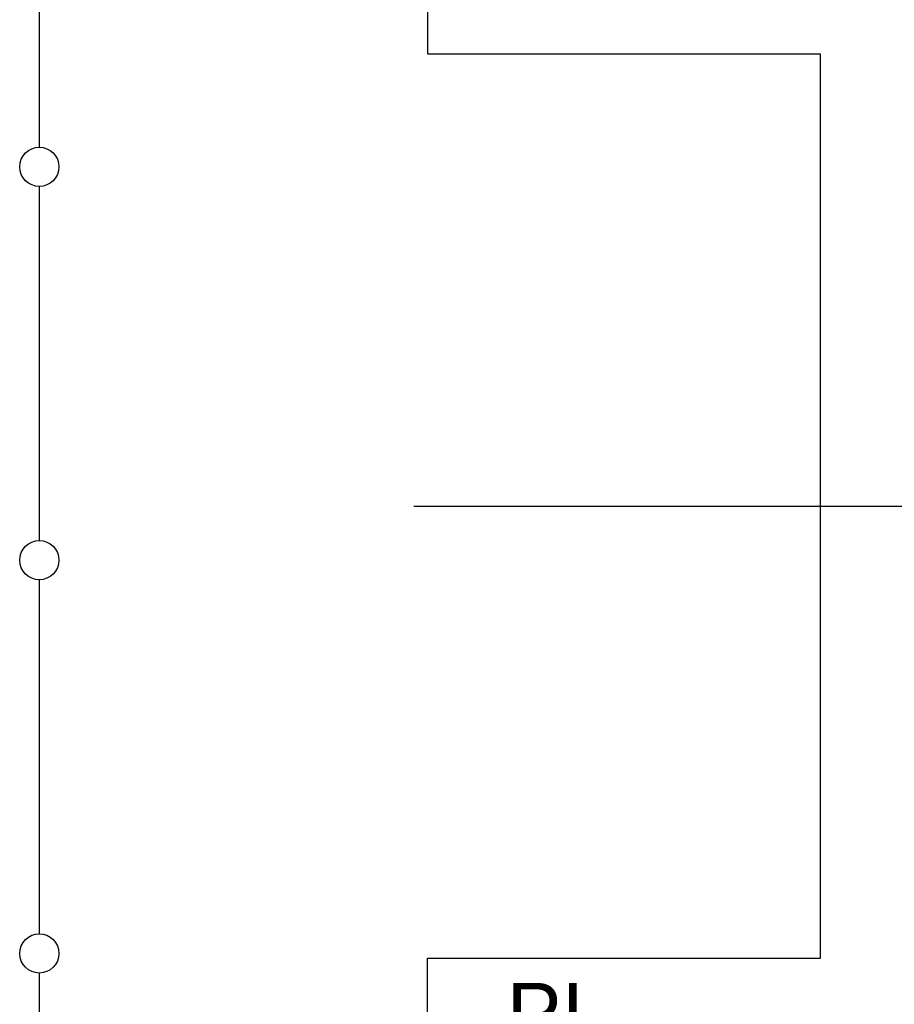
# Model space of a CAD drawing. Header units: metres. Extents: x 70279.8 to 70377.7, y 409251.8 to 409331.5.
# Tile 85 of 244: x 70305.9 to 70310.4, y 409309.8 to 409314.8. Entities that reach past the tile are written whole.
import ezdxf
from ezdxf.enums import TextEntityAlignment as Align

# ---------------------------------------------------------------- set-up
doc = ezdxf.new("R2010")
doc.units = ezdxf.units.M
doc.linetypes.add('CENTER', pattern=[2, 1.25, -0.25, 0.25, -0.25])
doc.styles.add('Arial', font='arial.ttf')

msp = doc.modelspace()

# ---------------------------------------------------------------- linework, layer by layer
for p, q in [((70307.975, 409319.65), (70307.975, 409314.65)), ((70306, 409314.175), (70306, 409315.975)), ((70307.975, 409314.65), (70309.975, 409314.65)), ((70307.975, 409314.65), (70308.975, 409314.65)), ((70309.975, 409310.05), (70309.975, 409314.65)), ((70306, 409312.175), (70306, 409313.975)), ((70306, 409310.175), (70306, 409311.975)), ((70307.975, 409305.05), (70307.975, 409310.05)), ((70307.975, 409310.05), (70309.975, 409310.05)), ((70306, 409308.175), (70306, 409309.975))]:
    msp.add_line(p, q)
at = {"linetype": 'CENTER', "ltscale": 10}
msp.add_line((70307.9058, 409312.35), (70317.9133, 409312.35), dxfattribs=at)
for centre in [(70306, 409314.075), (70306, 409312.075), (70306, 409310.075)]:
    msp.add_circle(centre, 0.1)

# ---------------------------------------------------------------- texts
at = {"style": 'Arial'}
msp.add_text('PI', height=0.3, dxfattribs=at).set_placement((70308.3772, 409309.5347), align=Align.BOTTOM_LEFT)

doc.saveas('drawing.dxf')
